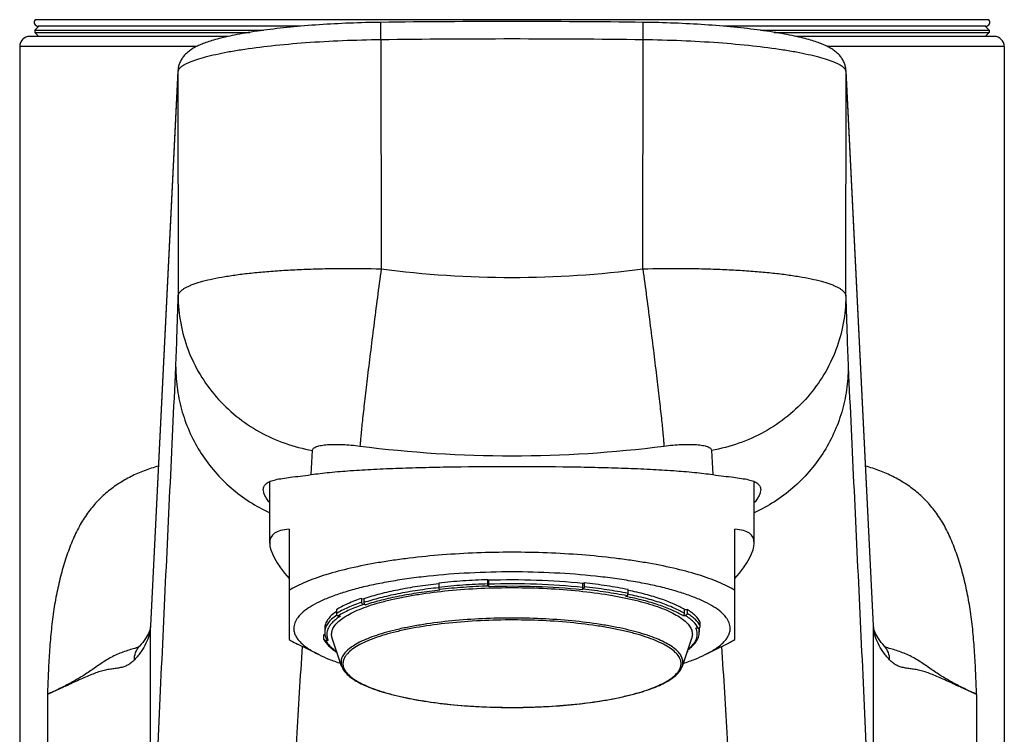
# Model space of a CAD drawing. Header units: millimetres. Extents: x 276 to 822, y 145 to 693.
# Tile 8 of 10: x 373 to 422, y 620 to 656. Entities that reach past the tile are written whole.
import ezdxf

# ---------------------------------------------------------------- set-up
doc = ezdxf.new("R2010")
doc.units = ezdxf.units.MM
doc.header["$LTSCALE"] = 65.395
doc.layers.get('0').update_dxf_attribs({"linetype": 'CONTINUOUS'})

msp = doc.modelspace()

# ---------------------------------------------------------------- linework, layer by layer
at = {"color": 9, "linetype": 'CONTINUOUS'}
for p, q in [((421.091, 655.552), (374.101, 655.552)), ((391.141, 654.559), (391.152, 643.274)), ((404.041, 643.274), (404.052, 654.559)), ((382.054, 654.227), (373.346, 654.227)), ((421.846, 654.227), (413.138, 654.227)), ((381.141, 652.98), (379.788, 625.681)), ((381.141, 652.98), (381.152, 641.927)), ((381.15, 653.028), (381.15, 653.027)), ((381.15, 653.028), (381.15, 653.027)), ((414.04, 641.927), (414.051, 652.98)), ((414.043, 653.027), (414.042, 653.028)), ((414.043, 653.027), (414.043, 653.028)), ((415.405, 625.681), (414.051, 652.98)), ((387.698, 633.131), (387.767, 634.324)), ((407.426, 634.324), (407.495, 633.131)), ((379.788, 625.681), (379.785, 625.631)), ((415.407, 625.631), (415.405, 625.681)), ((379.785, 611.916), (379.785, 625.631)), ((406.787, 625.567), (406.787, 625.567)), ((406.787, 625.567), (406.787, 625.567)), ((415.407, 611.916), (415.407, 625.631)), ((374.713, 622.3), (374.713, 602.724)), ((420.479, 622.3), (420.479, 602.724))]:
    msp.add_line(p, q, dxfattribs=at)
at = {"color": 7, "linetype": 'CONTINUOUS'}
for p, q in [((374.098, 655.029), (374.096, 654.927)), ((374.296, 654.727), (374.096, 654.927)), ((374.096, 654.927), (384.675, 654.927)), ((374.296, 655.227), (374.098, 655.029)), ((374.098, 655.029), (385.359, 655.029)), ((387.159, 655.227), (374.258, 655.227)), ((420.935, 655.227), (408.033, 655.227)), ((409.834, 655.029), (421.095, 655.029)), ((410.518, 654.927), (421.096, 654.927)), ((420.896, 655.227), (421.095, 655.029)), ((420.896, 654.727), (421.096, 654.927)), ((421.095, 655.029), (421.096, 654.927)), ((383.616, 654.727), (373.846, 654.727)), ((421.346, 654.727), (411.577, 654.727)), ((373.346, 654.227), (373.346, 440.727)), ((421.846, 654.227), (421.846, 440.727)), ((381.143, 653.029), (379.786, 625.681)), ((415.406, 625.681), (414.05, 653.03)), ((385.661, 629.76), (385.661, 632.79)), ((409.531, 629.76), (409.531, 632.79)), ((386.621, 630.438), (386.621, 625.001)), ((408.571, 625.001), (408.571, 630.438)), ((393.991, 627.787), (393.991, 627.593)), ((396.405, 627.761), (396.405, 627.954)), ((396.405, 627.954), (396.438, 627.923)), ((396.432, 627.639), (396.464, 627.608)), ((396.438, 627.923), (396.438, 627.729)), ((401.084, 627.764), (401.147, 627.793)), ((401.084, 627.571), (401.084, 627.764)), ((401.147, 627.793), (401.147, 627.599)), ((394.049, 627.44), (394.017, 627.472)), ((401.096, 627.48), (401.033, 627.452)), ((403.198, 627.128), (403.261, 627.157)), ((403.312, 627.276), (403.312, 627.469)), ((390.197, 626.84), (390.197, 627.033)), ((390.197, 627.033), (390.306, 627.017)), ((390.393, 626.714), (390.284, 626.73)), ((390.306, 627.017), (390.306, 626.824)), ((388.947, 626.473), (388.947, 626.28)), ((389.034, 626.17), (389.143, 626.154)), ((406.004, 626.182), (406.126, 626.19)), ((406.101, 626.479), (406.223, 626.487)), ((406.101, 626.285), (406.101, 626.479)), ((406.223, 626.487), (406.223, 626.294)), ((406.87, 625.669), (406.87, 625.862)), ((388.322, 625.246), (388.38, 625.25)), ((388.322, 625.052), (388.322, 625.246)), ((388.371, 625.554), (388.371, 625.361)), ((406.773, 625.565), (406.651, 625.557)), ((406.821, 625.554), (406.821, 625.361)), ((388.074, 624.263), (387.025, 624.781)), ((388.42, 624.963), (388.542, 624.971)), ((389.206, 623.693), (388.745, 625.065)), ((405.987, 623.693), (406.448, 625.065)), ((407.118, 624.263), (408.168, 624.781)), ((379.149, 624.612), (379.148, 624.611)), ((379.25, 624.676), (379.25, 624.676)), ((406.246, 624.464), (406.246, 624.442)), ((415.943, 624.676), (415.942, 624.676)), ((416.045, 624.611), (416.045, 624.611))]:
    msp.add_line(p, q, dxfattribs=at)
for points in [[(391.128, 655.419), (390.95, 655.417), (390.758, 655.413), (390.565, 655.409), (390.372, 655.405), (390.179, 655.399), (389.986, 655.394), (389.794, 655.387), (389.603, 655.38), (389.412, 655.372), (389.222, 655.364), (389.033, 655.354), (388.845, 655.345), (388.658, 655.335), (388.472, 655.324), (388.287, 655.312), (388.103, 655.3), (387.92, 655.288), (387.738, 655.274), (387.558, 655.26), (387.379, 655.246), (387.201, 655.231), (387.025, 655.215), (386.851, 655.199), (386.679, 655.183), (386.508, 655.166), (386.34, 655.148), (386.173, 655.13), (386.009, 655.111), (385.846, 655.092), (385.685, 655.072), (385.525, 655.051), (385.367, 655.03), (385.211, 655.009), (385.057, 654.986), (384.904, 654.963), (384.754, 654.94), (384.607, 654.916), (384.464, 654.892), (384.324, 654.868), (384.188, 654.843), (384.057, 654.818), (383.93, 654.793), (383.808, 654.769), (383.69, 654.744), (383.576, 654.719), (383.467, 654.694), (383.363, 654.669), (383.262, 654.644), (383.166, 654.62), (383.073, 654.595), (382.985, 654.571), (382.9, 654.546), (382.818, 654.522), (382.74, 654.498), (382.665, 654.473), (382.593, 654.449), (382.523, 654.425), (382.456, 654.4), (382.391, 654.376), (382.328, 654.351), (382.268, 654.326), (382.209, 654.301), (382.153, 654.275), (382.098, 654.249), (382.045, 654.223), (381.994, 654.196), (381.944, 654.169), (381.896, 654.141), (381.848, 654.112), (381.803, 654.083), (381.758, 654.053), (381.715, 654.022), (381.674, 653.99), (381.634, 653.958), (381.595, 653.924), (381.557, 653.89), (381.521, 653.855), (381.486, 653.818), (381.453, 653.781), (381.42, 653.742), (381.39, 653.702), (381.36, 653.662), (381.333, 653.62), (381.307, 653.577), (381.283, 653.534), (381.261, 653.49), (381.24, 653.446), (381.222, 653.4), (381.205, 653.355), (381.19, 653.308), (381.177, 653.261), (381.166, 653.213), (381.157, 653.165), (381.15, 653.116), (381.145, 653.067), (381.143, 653.03)], [(414.05, 653.03), (414.048, 653.066), (414.042, 653.116), (414.035, 653.164), (414.026, 653.213), (414.015, 653.26), (414.002, 653.307), (413.988, 653.354), (413.971, 653.4), (413.952, 653.445), (413.932, 653.489), (413.91, 653.533), (413.886, 653.577), (413.86, 653.619), (413.833, 653.661), (413.804, 653.701), (413.773, 653.741), (413.741, 653.78), (413.707, 653.817), (413.673, 653.853), (413.637, 653.889), (413.599, 653.923), (413.561, 653.956), (413.521, 653.988), (413.479, 654.02), (413.437, 654.051), (413.392, 654.081), (413.347, 654.11), (413.3, 654.139), (413.251, 654.167), (413.201, 654.195), (413.15, 654.221), (413.097, 654.248), (413.043, 654.274), (412.987, 654.299), (412.928, 654.324), (412.868, 654.349), (412.806, 654.374), (412.741, 654.399), (412.674, 654.423), (412.605, 654.448), (412.532, 654.472), (412.457, 654.496), (412.379, 654.52), (412.298, 654.545), (412.214, 654.569), (412.125, 654.593), (412.033, 654.618), (411.937, 654.642), (411.837, 654.667), (411.733, 654.692), (411.624, 654.717), (411.511, 654.742), (411.394, 654.767), (411.272, 654.792), (411.145, 654.816), (411.015, 654.841), (410.879, 654.866), (410.739, 654.89), (410.596, 654.915), (410.449, 654.938), (410.299, 654.962), (410.147, 654.985), (409.992, 655.007), (409.836, 655.029), (409.678, 655.05), (409.518, 655.07), (409.357, 655.09), (409.194, 655.11), (409.029, 655.129), (408.862, 655.147), (408.693, 655.165), (408.522, 655.182), (408.35, 655.199), (408.175, 655.215), (407.999, 655.23), (407.821, 655.245), (407.642, 655.26), (407.461, 655.274), (407.279, 655.287), (407.096, 655.3), (406.912, 655.312), (406.727, 655.323), (406.54, 655.334), (406.353, 655.345), (406.165, 655.354), (405.975, 655.363), (405.785, 655.372), (405.594, 655.38), (405.402, 655.387), (405.209, 655.393), (405.017, 655.399), (404.823, 655.405), (404.63, 655.409), (404.437, 655.413), (404.244, 655.417), (404.064, 655.419)], [(379.786, 625.681), (379.78, 625.613), (379.768, 625.541), (379.749, 625.467), (379.723, 625.389), (379.69, 625.308), (379.649, 625.224), (379.6, 625.137), (379.544, 625.047), (379.48, 624.955), (379.41, 624.862), (379.332, 624.769), (379.25, 624.676)], [(415.943, 624.676), (415.861, 624.769), (415.783, 624.862), (415.712, 624.955), (415.649, 625.047), (415.592, 625.137), (415.544, 625.224), (415.503, 625.308), (415.47, 625.389), (415.444, 625.467), (415.425, 625.541), (415.413, 625.613), (415.406, 625.681)], [(379.25, 624.676), (379.234, 624.66), (379.22, 624.647), (379.21, 624.64), (379.202, 624.634), (379.194, 624.63), (379.184, 624.625), (379.168, 624.618), (379.148, 624.611)], [(416.045, 624.611), (416.025, 624.618), (416.008, 624.625), (415.998, 624.63), (415.99, 624.634), (415.983, 624.64), (415.972, 624.647), (415.958, 624.66), (415.942, 624.676)]]:
    msp.add_lwpolyline(points, dxfattribs=at)
for centre, radius, start, end in [((374.258, 655.427), 0.2, 141.5514, 270), ((397.596, 150.537), 504.924, 89.26602, 90.73398), ((420.935, 655.427), 0.2, 270, 38.4486), ((373.846, 654.227), 0.5, 90, 180), ((421.346, 654.227), 0.5, 0, 90), ((406.203, 625.554), 0.619, 0.0006, 2.538)]:
    msp.add_arc(centre, radius, start, end, dxfattribs=at)
at = {"color": 9, "linetype": 'CONTINUOUS'}
for centre, radius, start, end in [((397.596, 150.676), 503.924, 89.26602, 90.73398), ((382.122, 652.981), 0.981, 177.1608, 180.0558), ((381.37, 652.963), 0.23, 160.7022, 163.6984), ((413.822, 652.963), 0.23, 16.3838, 19.2824), ((413.07, 652.981), 0.981, 359.9442, 2.8392), ((397.596, 692.332), 49.48, 262.5166, 277.4834), ((397.596, 692.481), 58.423, 262.63716, 277.36284), ((380.766, 625.632), 0.981, 177.1612, 180.0558), ((414.427, 625.632), 0.981, 359.9442, 2.8388)]:
    msp.add_arc(centre, radius, start, end, dxfattribs=at)
at = {"color": 7, "linetype": 'CONTINUOUS'}
for major_axis, start_param, end_param in [((11.858, -6.964), 2.851774, 3.659426), ((11.858, 6.964), 5.765352, 6.573004)]:
    msp.add_ellipse((397.596, 623.104), major_axis=major_axis, ratio=0.194963, start_param=start_param, end_param=end_param, dxfattribs=at)
at = {"color": 9, "linetype": 'CONTINUOUS'}
for points, knots in [([(391.141, 654.559), (391.14, 654.63), (391.138, 654.774), (391.136, 654.953), (391.134, 655.097), (391.132, 655.186), (391.131, 655.258), (391.13, 655.312), (391.13, 655.357), (391.129, 655.393), (391.129, 655.41), (391.128, 655.419)], [0, 0, 0, 0, 0.25, 0.500001, 0.625001, 0.750001, 0.812502, 0.875002, 0.937502, 0.968752, 1, 1, 1, 1]), ([(404.052, 654.559), (404.053, 654.63), (404.054, 654.774), (404.057, 654.953), (404.059, 655.097), (404.06, 655.186), (404.061, 655.258), (404.062, 655.312), (404.063, 655.357), (404.064, 655.393), (404.064, 655.41), (404.064, 655.419)], [0, 0, 0, 0, 0.25, 0.500001, 0.625001, 0.750001, 0.812502, 0.875002, 0.937502, 0.968752, 1, 1, 1, 1]), ([(391.141, 654.559), (390.511, 654.551), (389.272, 654.519), (387.471, 654.418), (385.801, 654.269), (384.522, 654.105), (383.611, 653.953), (383.023, 653.836), (382.509, 653.713), (382.073, 653.587), (381.761, 653.474), (381.555, 653.38), (381.431, 653.313), (381.328, 653.246), (381.228, 653.163), (381.171, 653.09), (381.153, 653.039)], [0, 0, 0, 0, 0.18475, 0.363057, 0.528665, 0.675809, 0.740857, 0.799478, 0.851207, 0.895673, 0.932624, 0.948256, 0.962009, 0.97393, 0.984115, 1, 1, 1, 1]), ([(414.039, 653.039), (414.021, 653.09), (413.964, 653.163), (413.865, 653.246), (413.762, 653.313), (413.638, 653.38), (413.432, 653.474), (413.12, 653.587), (412.683, 653.713), (412.169, 653.836), (411.582, 653.953), (410.671, 654.105), (409.391, 654.269), (407.722, 654.418), (405.921, 654.519), (404.682, 654.551), (404.052, 654.559)], [0, 0, 0, 0, 0.015884, 0.026068, 0.037988, 0.05174, 0.067372, 0.104321, 0.148786, 0.200515, 0.259135, 0.324183, 0.471328, 0.636938, 0.815247, 1, 1, 1, 1]), ([(381.15, 653.027), (381.148, 653.023), (381.144, 653.008), (381.142, 652.992), (381.141, 652.98)], [0, 0, 0, 0, 0.254946, 1, 1, 1, 1]), ([(414.051, 652.98), (414.051, 652.984), (414.05, 653), (414.046, 653.016), (414.043, 653.027)], [0, 0, 0, 0, 0.24632, 1, 1, 1, 1]), ([(381.152, 641.927), (381.153, 641.954), (381.165, 642.01), (381.206, 642.091), (381.271, 642.169), (381.359, 642.245), (381.47, 642.319), (381.604, 642.392), (381.76, 642.463), (382.011, 642.559), (382.379, 642.671), (382.885, 642.791), (383.469, 642.9), (384.127, 642.997), (384.851, 643.082), (385.635, 643.154), (386.472, 643.211), (387.353, 643.255), (388.271, 643.283), (389.541, 643.301), (390.505, 643.29), (391.152, 643.274)], [0, 0, 0, 0, 0.007849, 0.016376, 0.026068, 0.037251, 0.05013, 0.064838, 0.081448, 0.099988, 0.142857, 0.193327, 0.251082, 0.315675, 0.386568, 0.463141, 0.544705, 0.630519, 0.719794, 0.811706, 1, 1, 1, 1]), ([(391.152, 643.274), (391.026, 642.335), (390.844, 640.945), (390.617, 639.136), (390.466, 637.896), (390.337, 636.792), (390.233, 635.86), (390.165, 635.204), (390.128, 634.786), (390.114, 634.615), (390.109, 634.54)], [0, 0, 0, 0, 0.323304, 0.47806, 0.621571, 0.749261, 0.857059, 0.941532, 0.974152, 1, 1, 1, 1]), ([(404.041, 643.274), (404.688, 643.29), (405.651, 643.301), (406.922, 643.283), (407.839, 643.255), (408.721, 643.211), (409.558, 643.154), (410.342, 643.082), (411.066, 642.997), (411.723, 642.9), (412.308, 642.791), (412.813, 642.671), (413.182, 642.559), (413.432, 642.463), (413.589, 642.392), (413.722, 642.319), (413.833, 642.245), (413.921, 642.169), (413.986, 642.091), (414.028, 642.01), (414.039, 641.954), (414.04, 641.927)], [0, 0, 0, 0, 0.188294, 0.280206, 0.369481, 0.455295, 0.53686, 0.613432, 0.684325, 0.748918, 0.806672, 0.857143, 0.900012, 0.918552, 0.935161, 0.94987, 0.962749, 0.973933, 0.983625, 0.992152, 1, 1, 1, 1]), ([(404.041, 643.274), (404.167, 642.335), (404.348, 640.945), (404.576, 639.136), (404.727, 637.896), (404.856, 636.792), (404.96, 635.86), (405.027, 635.204), (405.065, 634.786), (405.078, 634.615), (405.083, 634.54)], [0, 0, 0, 0, 0.323304, 0.47806, 0.621571, 0.749261, 0.857059, 0.941532, 0.974152, 1, 1, 1, 1]), ([(381.035, 638.422), (381.059, 638.926), (381.102, 640.094), (381.135, 641.263), (381.152, 641.927)], [0, 0, 0, 0, 0.431415, 1, 1, 1, 1]), ([(381.152, 641.927), (381.153, 641.479), (381.236, 640.579), (381.602, 639.272), (382.196, 638.046), (383.002, 636.939), (383.993, 635.983), (385.141, 635.207), (386.409, 634.636), (387.31, 634.402), (387.767, 634.324)], [0, 0, 0, 0, 0.12303, 0.246364, 0.370229, 0.494781, 0.620096, 0.746154, 0.872849, 1, 1, 1, 1]), ([(414.04, 641.927), (414.039, 641.479), (413.956, 640.579), (413.591, 639.272), (412.996, 638.046), (412.191, 636.939), (411.2, 635.983), (410.052, 635.207), (408.783, 634.636), (407.883, 634.402), (407.426, 634.324)], [0, 0, 0, 0, 0.12303, 0.246364, 0.370229, 0.494781, 0.620096, 0.746154, 0.872849, 1, 1, 1, 1]), ([(414.04, 641.927), (414.057, 641.263), (414.091, 640.094), (414.134, 638.926), (414.157, 638.422)], [0, 0, 0, 0, 0.568586, 1, 1, 1, 1]), ([(379.891, 614.161), (379.987, 616.181), (380.178, 620.225), (380.463, 626.287), (380.749, 632.354), (380.941, 636.397), (381.035, 638.422)], [0, 0, 0, 0, 0.249792, 0.500094, 0.749623, 1, 1, 1, 1]), ([(381.035, 638.422), (381.036, 638.048), (381.09, 637.299), (381.331, 636.2), (381.727, 635.145), (382.27, 634.156), (382.949, 633.253), (383.749, 632.453), (384.656, 631.774), (385.319, 631.41), (385.661, 631.252)], [0, 0, 0, 0, 0.124506, 0.249086, 0.373788, 0.49865, 0.6237, 0.748947, 0.874387, 1, 1, 1, 1]), ([(414.157, 638.422), (414.157, 638.048), (414.102, 637.299), (413.861, 636.2), (413.465, 635.145), (412.922, 634.156), (412.244, 633.253), (411.443, 632.453), (410.537, 631.774), (409.874, 631.41), (409.531, 631.252)], [0, 0, 0, 0, 0.124506, 0.249086, 0.373788, 0.49865, 0.6237, 0.748947, 0.874387, 1, 1, 1, 1]), ([(414.157, 638.422), (414.251, 636.397), (414.443, 632.353), (414.73, 626.286), (415.015, 620.223), (415.206, 616.178), (415.302, 614.158)], [0, 0, 0, 0, 0.250386, 0.499913, 0.75021, 1, 1, 1, 1]), ([(387.767, 634.324), (387.768, 634.343), (387.78, 634.383), (387.824, 634.434), (387.89, 634.478), (387.977, 634.516), (388.084, 634.549), (388.21, 634.576), (388.353, 634.596), (388.572, 634.617), (388.876, 634.627), (389.266, 634.618), (389.682, 634.589), (389.966, 634.558), (390.109, 634.54)], [0, 0, 0, 0, 0.023258, 0.049447, 0.081266, 0.119938, 0.165758, 0.218533, 0.277818, 0.343048, 0.488693, 0.650173, 0.822278, 1, 1, 1, 1]), ([(405.083, 634.54), (405.227, 634.558), (405.51, 634.589), (405.926, 634.618), (406.317, 634.627), (406.62, 634.617), (406.84, 634.596), (406.983, 634.576), (407.109, 634.549), (407.216, 634.516), (407.303, 634.478), (407.369, 634.434), (407.413, 634.383), (407.425, 634.343), (407.426, 634.324)], [0, 0, 0, 0, 0.177722, 0.349826, 0.511307, 0.656954, 0.722181, 0.78147, 0.834242, 0.880062, 0.918735, 0.950553, 0.976742, 1, 1, 1, 1]), ([(380.176, 633.551), (379.942, 633.483), (379.485, 633.334), (378.828, 633.048), (378.216, 632.698), (377.651, 632.281), (377.133, 631.793), (376.669, 631.227), (376.264, 630.577), (375.919, 629.85), (375.625, 629.057), (375.375, 628.208), (375.166, 627.31), (375.003, 626.364), (374.885, 625.379), (374.804, 624.366), (374.749, 623.337), (374.724, 622.647), (374.713, 622.3)], [0, 0, 0, 0, 0.053967, 0.106579, 0.158364, 0.209933, 0.262005, 0.315568, 0.371738, 0.431157, 0.493701, 0.559021, 0.627078, 0.698048, 0.77162, 0.846957, 0.923248, 1, 1, 1, 1]), ([(420.479, 622.3), (420.469, 622.647), (420.443, 623.337), (420.389, 624.366), (420.308, 625.379), (420.19, 626.364), (420.027, 627.31), (419.818, 628.208), (419.567, 629.057), (419.274, 629.85), (418.929, 630.577), (418.524, 631.227), (418.059, 631.793), (417.542, 632.281), (416.977, 632.698), (416.365, 633.048), (415.708, 633.333), (415.25, 633.483), (415.016, 633.551)], [0, 0, 0, 0, 0.076752, 0.153043, 0.22838, 0.30195, 0.372919, 0.44098, 0.506304, 0.568847, 0.62826, 0.684428, 0.737996, 0.790073, 0.841642, 0.893423, 0.946033, 1, 1, 1, 1]), ([(393.991, 627.593), (394.385, 627.636), (395.189, 627.706), (395.995, 627.747), (396.405, 627.761)], [0, 0, 0, 0, 0.49165, 1, 1, 1, 1]), ([(396.432, 627.639), (396.022, 627.626), (395.215, 627.585), (394.411, 627.514), (394.017, 627.472)], [0, 0, 0, 0, 0.508441, 1, 1, 1, 1]), ([(401.084, 627.571), (400.325, 627.651), (398.777, 627.754), (397.225, 627.755), (396.438, 627.729)], [0, 0, 0, 0, 0.492089, 1, 1, 1, 1]), ([(401.033, 627.452), (400.287, 627.53), (398.764, 627.631), (397.238, 627.633), (396.464, 627.608)], [0, 0, 0, 0, 0.492136, 1, 1, 1, 1]), ([(403.312, 627.276), (402.967, 627.345), (402.247, 627.468), (401.523, 627.559), (401.147, 627.599)], [0, 0, 0, 0, 0.482319, 1, 1, 1, 1]), ([(393.992, 627.558), (393.641, 627.52), (392.964, 627.433), (391.993, 627.265), (391.112, 627.068), (390.562, 626.909), (390.306, 626.824)], [0, 0, 0, 0, 0.281311, 0.544119, 0.784733, 1, 1, 1, 1]), ([(394.049, 627.44), (393.702, 627.402), (393.03, 627.316), (392.067, 627.151), (391.194, 626.956), (390.648, 626.799), (390.393, 626.714)], [0, 0, 0, 0, 0.281232, 0.544023, 0.784667, 1, 1, 1, 1]), ([(403.261, 627.157), (402.916, 627.226), (402.197, 627.349), (401.472, 627.44), (401.096, 627.48)], [0, 0, 0, 0, 0.482126, 1, 1, 1, 1]), ([(406.004, 626.182), (405.924, 626.231), (405.754, 626.326), (405.368, 626.51), (404.806, 626.722), (404.041, 626.945), (403.49, 627.07), (403.198, 627.128)], [0, 0, 0, 0, 0.093894, 0.197042, 0.430713, 0.699375, 1, 1, 1, 1]), ([(406.101, 626.285), (406.022, 626.334), (405.852, 626.43), (405.468, 626.613), (404.908, 626.827), (404.147, 627.051), (403.599, 627.176), (403.308, 627.236)], [0, 0, 0, 0, 0.09403, 0.197259, 0.430955, 0.699515, 1, 1, 1, 1]), ([(390.197, 626.84), (389.96, 626.761), (389.624, 626.634), (389.212, 626.436), (389.03, 626.332), (388.947, 626.28)], [0, 0, 0, 0, 0.544872, 0.783768, 1, 1, 1, 1]), ([(390.284, 626.73), (390.047, 626.651), (389.711, 626.525), (389.298, 626.326), (389.118, 626.223), (389.034, 626.17)], [0, 0, 0, 0, 0.545356, 0.784133, 1, 1, 1, 1]), ([(388.972, 626.208), (388.88, 626.145), (388.717, 626.02), (388.522, 625.809), (388.418, 625.62), (388.378, 625.47), (388.371, 625.397), (388.371, 625.361)], [0, 0, 0, 0, 0.308322, 0.570473, 0.795569, 0.899196, 1, 1, 1, 1]), ([(389.143, 626.154), (389.074, 626.109), (388.946, 626.021), (388.777, 625.877), (388.644, 625.73), (388.547, 625.58), (388.487, 625.427), (388.465, 625.272), (388.483, 625.117), (388.519, 625.019), (388.542, 624.971)], [0, 0, 0, 0, 0.168455, 0.319174, 0.453562, 0.573911, 0.683666, 0.787523, 0.891083, 1, 1, 1, 1]), ([(406.773, 625.565), (406.714, 625.685), (406.575, 625.854), (406.343, 626.048), (406.202, 626.143), (406.126, 626.19)], [0, 0, 0, 0, 0.439634, 0.703388, 1, 1, 1, 1]), ([(406.87, 625.669), (406.811, 625.788), (406.672, 625.957), (406.44, 626.152), (406.299, 626.247), (406.223, 626.294)], [0, 0, 0, 0, 0.440264, 0.703887, 1, 1, 1, 1]), ([(405.732, 624.446), (405.659, 624.517), (405.485, 624.655), (405.178, 624.839), (404.807, 625.015), (404.374, 625.181), (403.884, 625.337), (403.341, 625.48), (402.748, 625.61), (401.877, 625.768), (400.704, 625.921), (399.224, 626.033), (397.689, 626.074), (396.151, 626.042), (394.662, 625.938), (393.477, 625.792), (392.594, 625.64), (391.99, 625.513), (391.434, 625.373), (390.931, 625.22), (390.485, 625.056), (390.099, 624.882), (389.776, 624.7), (389.518, 624.51), (389.328, 624.314), (389.207, 624.109), (389.161, 623.896), (389.184, 623.758), (389.206, 623.693)], [0, 0, 0, 0, 0.01727, 0.037468, 0.060694, 0.086925, 0.11606, 0.147937, 0.182352, 0.219062, 0.298255, 0.383099, 0.470915, 0.558901, 0.644247, 0.724256, 0.76148, 0.796471, 0.82898, 0.858792, 0.885734, 0.90969, 0.930614, 0.948572, 0.963795, 0.976787, 0.988437, 1, 1, 1, 1]), ([(405.64, 624.373), (405.563, 624.447), (405.378, 624.592), (405.05, 624.784), (404.652, 624.966), (404.187, 625.138), (403.658, 625.298), (403.072, 625.443), (402.433, 625.574), (401.497, 625.729), (400.242, 625.873), (398.671, 625.966), (397.058, 625.979), (395.466, 625.913), (393.955, 625.768), (392.776, 625.583), (391.919, 625.397), (391.351, 625.246), (390.844, 625.082), (390.4, 624.906), (390.025, 624.721), (389.721, 624.526), (389.521, 624.35), (389.403, 624.205), (389.339, 624.1), (389.294, 623.994), (389.27, 623.887), (389.267, 623.779), (389.29, 623.633), (389.378, 623.446), (389.488, 623.32), (389.553, 623.257)], [0, 0, 0, 0, 0.017912, 0.039035, 0.06347, 0.091176, 0.122019, 0.155799, 0.192262, 0.231116, 0.314655, 0.403526, 0.49457, 0.584524, 0.670179, 0.748527, 0.784127, 0.816953, 0.84677, 0.873396, 0.896726, 0.91676, 0.933658, 0.941065, 0.947882, 0.954232, 0.960268, 0.966173, 0.972144, 0.984975, 1, 1, 1, 1]), ([(379.785, 625.631), (379.778, 625.495), (379.733, 625.215), (379.574, 624.802), (379.325, 624.389), (379.113, 624.13), (378.995, 623.999)], [0, 0, 0, 0, 0.221656, 0.457054, 0.714411, 1, 1, 1, 1]), ([(406.268, 624.529), (406.363, 624.604), (406.491, 624.722), (406.619, 624.903), (406.682, 625.033), (406.718, 625.165), (406.725, 625.298), (406.703, 625.431), (406.671, 625.516), (406.651, 625.557)], [0, 0, 0, 0, 0.302343, 0.432974, 0.552796, 0.665141, 0.774125, 0.884284, 1, 1, 1, 1]), ([(406.821, 625.361), (406.821, 625.378), (406.818, 625.448), (406.804, 625.517), (406.787, 625.567)], [0, 0, 0, 0, 0.246472, 1, 1, 1, 1]), ([(416.198, 623.999), (416.079, 624.13), (415.867, 624.389), (415.619, 624.802), (415.46, 625.215), (415.414, 625.495), (415.407, 625.631)], [0, 0, 0, 0, 0.285588, 0.542946, 0.778344, 1, 1, 1, 1]), ([(388.42, 624.963), (388.472, 624.857), (388.589, 624.707), (388.785, 624.531), (388.903, 624.444), (388.967, 624.402)], [0, 0, 0, 0, 0.445924, 0.70819, 1, 1, 1, 1]), ([(379.148, 624.611), (379.057, 624.583), (378.868, 624.527), (378.579, 624.436), (378.282, 624.328), (377.986, 624.197), (377.7, 624.042), (377.427, 623.869), (377.167, 623.69), (376.913, 623.514), (376.66, 623.344), (376.318, 623.127), (375.871, 622.869), (375.305, 622.578), (374.914, 622.393), (374.713, 622.3)], [0, 0, 0, 0, 0.057173, 0.117771, 0.180945, 0.24568, 0.310832, 0.375265, 0.438203, 0.499578, 0.559937, 0.620027, 0.741773, 0.867952, 1, 1, 1, 1]), ([(378.995, 623.999), (378.993, 624.122), (379.035, 624.371), (379.167, 624.586), (379.25, 624.676)], [0, 0, 0, 0, 0.501223, 1, 1, 1, 1]), ([(387.26, 624.665), (387.211, 623.908), (387.113, 622.393), (386.982, 620.115), (386.861, 617.831), (386.702, 614.784), (386.497, 610.98), (386.324, 607.938), (386.238, 606.418)], [0, 0, 0, 0, 0.124422, 0.249295, 0.37451, 0.499834, 0.750164, 1, 1, 1, 1]), ([(389.553, 623.257), (389.63, 623.183), (389.814, 623.038), (390.142, 622.847), (390.541, 622.664), (391.006, 622.492), (391.534, 622.333), (392.12, 622.187), (392.759, 622.057), (393.696, 621.901), (394.95, 621.757), (396.522, 621.664), (398.135, 621.651), (399.727, 621.718), (401.238, 621.862), (402.417, 622.047), (403.274, 622.234), (403.841, 622.384), (404.349, 622.548), (404.792, 622.724), (405.168, 622.91), (405.471, 623.104), (405.672, 623.28), (405.789, 623.425), (405.854, 623.53), (405.898, 623.636), (405.922, 623.743), (405.926, 623.851), (405.902, 623.998), (405.815, 624.184), (405.704, 624.311), (405.64, 624.373)], [0, 0, 0, 0, 0.017912, 0.039035, 0.06347, 0.091176, 0.122019, 0.155799, 0.192262, 0.231116, 0.314655, 0.403526, 0.49457, 0.584524, 0.670179, 0.748527, 0.784127, 0.816953, 0.84677, 0.873396, 0.896726, 0.91676, 0.933658, 0.941065, 0.947882, 0.954232, 0.960268, 0.966173, 0.972144, 0.984975, 1, 1, 1, 1]), ([(405.987, 623.693), (406.007, 623.754), (406.03, 623.883), (405.994, 624.082), (405.892, 624.275), (405.79, 624.39), (405.732, 624.446)], [0, 0, 0, 0, 0.228915, 0.457949, 0.709429, 1, 1, 1, 1]), ([(408.955, 606.418), (408.869, 607.938), (408.696, 610.98), (408.491, 614.784), (408.332, 617.831), (408.21, 620.115), (408.08, 622.393), (407.982, 623.908), (407.933, 624.665)], [0, 0, 0, 0, 0.249836, 0.500166, 0.62549, 0.750705, 0.875578, 1, 1, 1, 1]), ([(416.198, 623.999), (416.2, 624.122), (416.158, 624.371), (416.026, 624.586), (415.943, 624.676)], [0, 0, 0, 0, 0.501213, 1, 1, 1, 1]), ([(420.479, 622.3), (420.279, 622.393), (419.888, 622.578), (419.322, 622.869), (418.875, 623.127), (418.533, 623.344), (418.28, 623.513), (418.026, 623.69), (417.766, 623.869), (417.493, 624.041), (417.207, 624.197), (416.911, 624.328), (416.615, 624.436), (416.326, 624.526), (416.137, 624.583), (416.045, 624.611)], [0, 0, 0, 0, 0.132041, 0.258219, 0.379968, 0.440063, 0.500429, 0.561812, 0.624753, 0.689189, 0.754337, 0.819064, 0.882231, 0.942826, 1, 1, 1, 1]), ([(378.995, 623.999), (378.946, 623.946), (378.843, 623.848), (378.665, 623.734), (378.472, 623.655), (378.265, 623.605), (378.045, 623.572), (377.81, 623.541), (377.561, 623.497), (377.298, 623.428), (377.023, 623.333), (376.734, 623.216), (376.431, 623.082), (376, 622.885), (375.427, 622.621), (374.957, 622.41), (374.713, 622.3)], [0, 0, 0, 0, 0.046794, 0.091354, 0.135437, 0.180738, 0.228429, 0.279138, 0.333331, 0.391573, 0.454293, 0.521462, 0.592724, 0.667689, 0.827625, 1, 1, 1, 1]), ([(420.479, 622.3), (420.235, 622.41), (419.766, 622.621), (419.193, 622.885), (418.761, 623.082), (418.459, 623.216), (418.17, 623.333), (417.894, 623.428), (417.631, 623.497), (417.382, 623.541), (417.148, 623.571), (416.928, 623.604), (416.721, 623.655), (416.527, 623.734), (416.35, 623.848), (416.246, 623.946), (416.198, 623.999)], [0, 0, 0, 0, 0.172374, 0.332307, 0.407268, 0.478525, 0.545686, 0.6084, 0.666637, 0.72083, 0.77154, 0.819233, 0.864541, 0.908633, 0.953201, 1, 1, 1, 1])]:
    msp.add_open_spline(points, degree=3, knots=knots, dxfattribs=at)
at = {"color": 7, "linetype": 'CONTINUOUS'}
for points, knots in [([(387.698, 633.131), (388, 633.175), (388.648, 633.25), (389.68, 633.335), (390.821, 633.403), (392.057, 633.455), (393.371, 633.493), (395.226, 633.528), (396.641, 633.537), (397.596, 633.537)], [0, 0, 0, 0, 0.092567, 0.197356, 0.313132, 0.438448, 0.571666, 0.71098, 1, 1, 1, 1]), ([(397.596, 633.537), (398.551, 633.537), (399.967, 633.528), (401.822, 633.493), (403.136, 633.455), (404.372, 633.403), (405.513, 633.335), (406.544, 633.25), (407.192, 633.175), (407.495, 633.131)], [0, 0, 0, 0, 0.28902, 0.428333, 0.561551, 0.686867, 0.802643, 0.907432, 1, 1, 1, 1]), ([(385.346, 632.399), (385.346, 632.428), (385.352, 632.486), (385.382, 632.568), (385.432, 632.64), (385.501, 632.703), (385.588, 632.758), (385.693, 632.806), (385.816, 632.848), (386.015, 632.899), (386.308, 632.951), (386.711, 633.005), (387.182, 633.062), (387.519, 633.106), (387.698, 633.131)], [0, 0, 0, 0, 0.033848, 0.066167, 0.098961, 0.134138, 0.173218, 0.217258, 0.266934, 0.322657, 0.453064, 0.609367, 0.791705, 1, 1, 1, 1]), ([(407.495, 633.131), (407.674, 633.106), (408.01, 633.062), (408.482, 633.005), (408.885, 632.951), (409.178, 632.899), (409.376, 632.848), (409.499, 632.806), (409.605, 632.758), (409.692, 632.703), (409.761, 632.64), (409.811, 632.568), (409.84, 632.486), (409.846, 632.428), (409.846, 632.399)], [0, 0, 0, 0, 0.208296, 0.390634, 0.546938, 0.677347, 0.733069, 0.782745, 0.826785, 0.865865, 0.901042, 0.933835, 0.966153, 1, 1, 1, 1]), ([(385.661, 631.75), (385.612, 631.809), (385.526, 631.922), (385.425, 632.092), (385.363, 632.249), (385.346, 632.352), (385.346, 632.399)], [0, 0, 0, 0, 0.311645, 0.580197, 0.807688, 1, 1, 1, 1]), ([(409.846, 632.399), (409.846, 632.352), (409.83, 632.249), (409.767, 632.092), (409.667, 631.922), (409.581, 631.809), (409.532, 631.751)], [0, 0, 0, 0, 0.192318, 0.41981, 0.68836, 1, 1, 1, 1]), ([(408.571, 627.428), (408.451, 627.502), (408.189, 627.644), (407.761, 627.839), (407.279, 628.025), (406.542, 628.27), (405.503, 628.543), (404.387, 628.762), (403.419, 628.914), (402.373, 629.053), (401.007, 629.186), (399.32, 629.282), (397.596, 629.315), (395.873, 629.282), (394.185, 629.186), (392.82, 629.053), (391.773, 628.914), (390.805, 628.762), (389.69, 628.543), (388.651, 628.27), (387.914, 628.025), (387.432, 627.839), (387.004, 627.644), (386.742, 627.502), (386.621, 627.428)], [0, 0, 0, 0, 0.018841, 0.039774, 0.062777, 0.087794, 0.143513, 0.206066, 0.239565, 0.27434, 0.347038, 0.422754, 0.5, 0.577246, 0.652962, 0.72566, 0.760435, 0.793934, 0.856487, 0.912206, 0.937223, 0.960226, 0.981159, 1, 1, 1, 1]), ([(408.346, 625.554), (408.346, 625.6), (408.337, 625.693), (408.297, 625.831), (408.231, 625.967), (408.103, 626.156), (407.873, 626.386), (407.512, 626.64), (407.058, 626.884), (406.514, 627.115), (405.885, 627.332), (405.178, 627.533), (404.398, 627.714), (403.552, 627.875), (402.65, 628.015), (401.359, 628.172), (399.669, 628.302), (397.596, 628.354), (395.523, 628.302), (393.833, 628.172), (392.543, 628.015), (391.64, 627.875), (390.795, 627.714), (390.015, 627.533), (389.307, 627.332), (388.679, 627.115), (388.135, 626.884), (387.681, 626.64), (387.32, 626.386), (387.089, 626.156), (386.961, 625.967), (386.895, 625.831), (386.855, 625.693), (386.846, 625.6), (386.846, 625.554)], [0, 0, 0, 0, 0.005927, 0.012048, 0.018537, 0.025539, 0.04147, 0.060428, 0.082651, 0.108185, 0.136953, 0.168798, 0.2035, 0.240792, 0.280369, 0.321896, 0.409326, 0.5, 0.590674, 0.678104, 0.719631, 0.759208, 0.7965, 0.831202, 0.863047, 0.891815, 0.917349, 0.939572, 0.95853, 0.974461, 0.981463, 0.987952, 0.994073, 1, 1, 1, 1]), ([(393.991, 627.751), (393.64, 627.713), (392.963, 627.626), (391.992, 627.458), (391.112, 627.261), (390.562, 627.102), (390.306, 627.017)], [0, 0, 0, 0, 0.281306, 0.54411, 0.784725, 1, 1, 1, 1]), ([(396.405, 627.954), (395.995, 627.94), (395.189, 627.9), (394.385, 627.829), (393.991, 627.787)], [0, 0, 0, 0, 0.50835, 1, 1, 1, 1]), ([(393.991, 627.593), (393.991, 627.58), (393.992, 627.555), (393.997, 627.52), (394.004, 627.494), (394.011, 627.479), (394.015, 627.474), (394.017, 627.472)], [0, 0, 0, 0, 0.309486, 0.604584, 0.843917, 0.93322, 1, 1, 1, 1]), ([(396.432, 627.639), (396.43, 627.641), (396.426, 627.647), (396.419, 627.662), (396.412, 627.687), (396.407, 627.722), (396.405, 627.748), (396.405, 627.761)], [0, 0, 0, 0, 0.06678, 0.156083, 0.395416, 0.690514, 1, 1, 1, 1]), ([(401.084, 627.764), (400.325, 627.844), (398.777, 627.947), (397.225, 627.948), (396.438, 627.923)], [0, 0, 0, 0, 0.492089, 1, 1, 1, 1]), ([(396.438, 627.729), (396.438, 627.716), (396.439, 627.691), (396.445, 627.656), (396.452, 627.63), (396.458, 627.615), (396.462, 627.609), (396.464, 627.608)], [0, 0, 0, 0, 0.309506, 0.604606, 0.843923, 0.93322, 1, 1, 1, 1]), ([(401.147, 627.599), (401.147, 627.574), (401.14, 627.537), (401.119, 627.497), (401.104, 627.484), (401.096, 627.48)], [0, 0, 0, 0, 0.570925, 0.813864, 1, 1, 1, 1]), ([(403.312, 627.469), (402.967, 627.538), (402.247, 627.661), (401.523, 627.753), (401.147, 627.793)], [0, 0, 0, 0, 0.482319, 1, 1, 1, 1]), ([(388.745, 625.065), (388.733, 625.1), (388.716, 625.17), (388.709, 625.278), (388.721, 625.386), (388.765, 625.534), (388.874, 625.719), (389.075, 625.926), (389.347, 626.126), (389.687, 626.319), (390.094, 626.502), (390.565, 626.675), (391.096, 626.836), (391.683, 626.985), (392.319, 627.118), (393.251, 627.279), (394.501, 627.433), (396.072, 627.543), (397.695, 627.576), (399.314, 627.533), (400.875, 627.415), (402.112, 627.254), (403.031, 627.087), (403.656, 626.95), (404.23, 626.799), (404.746, 626.635), (405.202, 626.459), (405.594, 626.273), (405.918, 626.079), (406.101, 625.934), (406.178, 625.859)], [0, 0, 0, 0, 0.005876, 0.011606, 0.017358, 0.023298, 0.036289, 0.051511, 0.069468, 0.09039, 0.114343, 0.141283, 0.171093, 0.203599, 0.238587, 0.275808, 0.355809, 0.441148, 0.529127, 0.616935, 0.701771, 0.780957, 0.817664, 0.852076, 0.88395, 0.913083, 0.939312, 0.962535, 0.982732, 1, 1, 1, 1]), ([(401.033, 627.452), (401.041, 627.455), (401.055, 627.469), (401.077, 627.508), (401.084, 627.546), (401.084, 627.571)], [0, 0, 0, 0, 0.186134, 0.429063, 1, 1, 1, 1]), ([(403.261, 627.157), (403.269, 627.16), (403.284, 627.174), (403.305, 627.213), (403.312, 627.25), (403.312, 627.276)], [0, 0, 0, 0, 0.186136, 0.429075, 1, 1, 1, 1]), ([(406.101, 626.479), (406.022, 626.527), (405.852, 626.623), (405.469, 626.806), (404.91, 627.019), (404.15, 627.243), (403.603, 627.369), (403.312, 627.428)], [0, 0, 0, 0, 0.094053, 0.197297, 0.431001, 0.699545, 1, 1, 1, 1]), ([(390.197, 627.033), (389.96, 626.954), (389.624, 626.827), (389.212, 626.629), (389.03, 626.526), (388.947, 626.473)], [0, 0, 0, 0, 0.544872, 0.783768, 1, 1, 1, 1]), ([(390.284, 626.73), (390.272, 626.732), (390.249, 626.741), (390.211, 626.775), (390.197, 626.814), (390.197, 626.84)], [0, 0, 0, 0, 0.236539, 0.48867, 1, 1, 1, 1]), ([(390.306, 626.824), (390.306, 626.798), (390.32, 626.759), (390.358, 626.725), (390.382, 626.716), (390.393, 626.714)], [0, 0, 0, 0, 0.511331, 0.76346, 1, 1, 1, 1]), ([(388.946, 626.384), (388.858, 626.322), (388.702, 626.199), (388.515, 625.992), (388.416, 625.808), (388.378, 625.661), (388.371, 625.589), (388.371, 625.554)], [0, 0, 0, 0, 0.306812, 0.568538, 0.794261, 0.898492, 1, 1, 1, 1]), ([(388.947, 626.28), (388.947, 626.254), (388.961, 626.215), (388.999, 626.181), (389.022, 626.172), (389.034, 626.17)], [0, 0, 0, 0, 0.51133, 0.763461, 1, 1, 1, 1]), ([(406.004, 626.182), (406.017, 626.183), (406.042, 626.19), (406.074, 626.213), (406.096, 626.247), (406.101, 626.273), (406.101, 626.285)], [0, 0, 0, 0, 0.248026, 0.500352, 0.752507, 1, 1, 1, 1]), ([(406.223, 626.294), (406.223, 626.281), (406.218, 626.255), (406.196, 626.222), (406.164, 626.198), (406.138, 626.191), (406.126, 626.19)], [0, 0, 0, 0, 0.247493, 0.499647, 0.751974, 1, 1, 1, 1]), ([(406.87, 625.862), (406.811, 625.981), (406.672, 626.15), (406.44, 626.345), (406.299, 626.44), (406.223, 626.487)], [0, 0, 0, 0, 0.440264, 0.703887, 1, 1, 1, 1]), ([(406.178, 625.859), (406.24, 625.8), (406.347, 625.679), (406.455, 625.475), (406.493, 625.265), (406.469, 625.129), (406.448, 625.065)], [0, 0, 0, 0, 0.290571, 0.54205, 0.771085, 1, 1, 1, 1]), ([(406.773, 625.565), (406.785, 625.566), (406.811, 625.573), (406.843, 625.597), (406.865, 625.63), (406.87, 625.656), (406.87, 625.669)], [0, 0, 0, 0, 0.248026, 0.500353, 0.752507, 1, 1, 1, 1]), ([(386.846, 625.554), (386.846, 625.498), (386.86, 625.382), (386.921, 625.212), (387.022, 625.044), (387.16, 624.88), (387.336, 624.718), (387.548, 624.56), (387.797, 624.406), (387.978, 624.31), (388.074, 624.263)], [0, 0, 0, 0, 0.090479, 0.185366, 0.288447, 0.402595, 0.529796, 0.671329, 0.827943, 1, 1, 1, 1]), ([(388.371, 625.361), (388.371, 625.303), (388.386, 625.185), (388.427, 625.074), (388.454, 625.021)], [0, 0, 0, 0, 0.491869, 1, 1, 1, 1]), ([(406.255, 624.49), (406.34, 624.552), (406.492, 624.678), (406.676, 624.891), (406.776, 625.085), (406.815, 625.243), (406.821, 625.322), (406.821, 625.361)], [0, 0, 0, 0, 0.292039, 0.549224, 0.780894, 0.891271, 1, 1, 1, 1]), ([(407.118, 624.263), (407.214, 624.31), (407.395, 624.406), (407.644, 624.56), (407.857, 624.718), (408.033, 624.88), (408.171, 625.044), (408.271, 625.212), (408.332, 625.382), (408.346, 625.498), (408.346, 625.554)], [0, 0, 0, 0, 0.172057, 0.328671, 0.470204, 0.597405, 0.711553, 0.814634, 0.909521, 1, 1, 1, 1]), ([(386.621, 625.001), (386.653, 624.982), (386.785, 624.904), (386.92, 624.833), (387.025, 624.781)], [0, 0, 0, 0, 0.238846, 1, 1, 1, 1]), ([(388.332, 625.012), (388.327, 625.021), (388.323, 625.035), (388.322, 625.049), (388.322, 625.052)], [0, 0, 0, 0, 0.746465, 1, 1, 1, 1]), ([(388.332, 625.012), (388.393, 624.888), (388.533, 624.714), (388.765, 624.515), (388.903, 624.42), (388.977, 624.372)], [0, 0, 0, 0, 0.451643, 0.712147, 1, 1, 1, 1]), ([(388.42, 624.963), (388.402, 624.961), (388.366, 624.969), (388.34, 624.996), (388.332, 625.012)], [0, 0, 0, 0, 0.504625, 1, 1, 1, 1]), ([(388.454, 625.021), (388.461, 625.005), (388.487, 624.977), (388.524, 624.97), (388.542, 624.971)], [0, 0, 0, 0, 0.495397, 1, 1, 1, 1]), ([(408.168, 624.781), (408.204, 624.799), (408.341, 624.868), (408.475, 624.942), (408.571, 625.001)], [0, 0, 0, 0, 0.261222, 1, 1, 1, 1]), ([(388.074, 624.263), (388.239, 624.181), (388.596, 624.025), (388.964, 623.894), (389.159, 623.83)], [0, 0, 0, 0, 0.471205, 1, 1, 1, 1]), ([(406.033, 623.83), (406.229, 623.894), (406.596, 624.025), (406.954, 624.181), (407.118, 624.263)], [0, 0, 0, 0, 0.528795, 1, 1, 1, 1]), ([(406.246, 624.442), (406.246, 624.428), (406.241, 624.402), (406.225, 624.38), (406.215, 624.373)], [0, 0, 0, 0, 0.518709, 1, 1, 1, 1]), ([(389.206, 623.693), (389.231, 623.619), (389.309, 623.469), (389.42, 623.343), (389.483, 623.282)], [0, 0, 0, 0, 0.473575, 1, 1, 1, 1]), ([(389.483, 623.282), (389.554, 623.213), (389.72, 623.08), (390.009, 622.902), (390.353, 622.733), (390.75, 622.573), (391.197, 622.424), (391.882, 622.231), (392.842, 622.028), (394.096, 621.844), (395.456, 621.717), (396.88, 621.654), (398.326, 621.654), (399.749, 621.718), (401.108, 621.845), (402.362, 622.03), (403.32, 622.234), (404.004, 622.426), (404.45, 622.576), (404.846, 622.736), (405.189, 622.905), (405.477, 623.083), (405.71, 623.271), (405.885, 623.471), (405.962, 623.619), (405.987, 623.693)], [0, 0, 0, 0, 0.017155, 0.03671, 0.058831, 0.083562, 0.110861, 0.140626, 0.206913, 0.280867, 0.360539, 0.44373, 0.528103, 0.611273, 0.690903, 0.764798, 0.831009, 0.860731, 0.887985, 0.91267, 0.934745, 0.954256, 0.971371, 0.986433, 1, 1, 1, 1])]:
    msp.add_open_spline(points, degree=3, knots=knots, dxfattribs=at)

doc.saveas('drawing.dxf')
